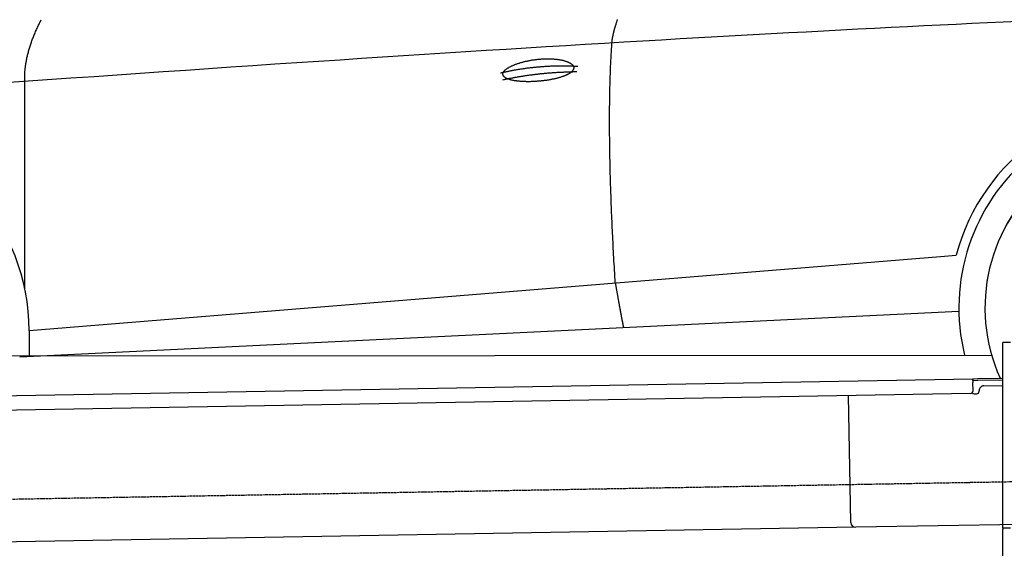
# Model space of a CAD drawing. Extents: x 562 to 7231, y 5817 to 11976.
# Tile 35 of 58: x 2434 to 4451, y 9781 to 10863. Entities that reach past the tile are written whole.
import ezdxf

# ---------------------------------------------------------------- set-up
doc = ezdxf.new("R2010")
doc.units = 0
doc.linetypes.add('GEN3', pattern=[6.25, 5, -1.25])
doc.layers.get('0').update_dxf_attribs({"linetype": 'CONTINUOUS'})
doc.layers.add('3', color=6, linetype='GEN3')
doc.layers.add('CAR', color=10, linetype='CONTINUOUS')

msp = doc.modelspace()

# ---------------------------------------------------------------- linework, layer by layer
for p, q in [((4447.567, 9822.479), (4447.567, 10202.479)), ((4463.567, 10202.479), (4447.567, 10202.479)), ((4447.567, 9822.479), (4447.567, 10202.479)), ((1732.775, 10082.073), (4386.088, 10128.386)), ((4386.088, 10128.386), (4396.086, 10128.561)), ((4386.088, 10128.386), (4386.228, 10120.388)), ((4396.086, 10128.561), (4445.887, 10129.43)), ((4447.567, 10125.459), (4396.156, 10124.561)), ((4396.156, 10124.561), (4386.158, 10124.387)), ((4386.524, 10103.39), (4386.228, 10120.388)), ((4408.846, 10113.781), (4447.567, 10114.457)), ((4381.612, 10098.304), (1732.775, 10052.068)), ((4136.188, 9833.98), (4131.65, 10093.941)), ((4389.129, 10097.435), (4394.128, 10097.522)), ((4399.04, 10102.608), (4399.022, 10103.608)), ((4146.361, 9824.156), (1732.775, 9782.027)), ((4483.567, 9830.042), (4146.361, 9824.156)), ((4447.567, 9822.479), (4447.567, 9819.479)), ((4463.567, 9822.479), (4447.567, 9822.479)), ((4447.567, 9822.479), (4447.567, 9819.479)), ((4463.567, 9822.479), (4447.567, 9822.479)), ((4447.567, 8097.479), (4447.567, 9819.479))]:
    msp.add_line(p, q)
for centre, radius, start, end in [((4409.021, 10103.783), 10, 91, 181), ((4381.525, 10103.303), 5, 271, 1), ((4389.041, 10102.434), 5, 214.236717, 271), ((4394.041, 10102.521), 5, 271, 1), ((4146.187, 9834.155), 10, 181, 271)]:
    msp.add_arc(centre, radius, start, end)
at = {"layer": '3'}
msp.add_line((1175.278, 9860.296), (6230.452, 9948.534), dxfattribs=at)
at = {"layer": 'CAR'}
for p, q in [((2444.443, 10311.277), (2444.208, 10736.883)), ((2453.212, 10226.872), (4319.83, 10378.71)), ((4319.83, 10378.71), (4352.257, 10381.348)), ((2433.645, 10173.338), (4357.602, 10266.799)), ((2453.212, 10226.872), (2453.387, 10174.297)), ((2375.431, 10175.241), (4424.692, 10176.369)), ((2444.518, 10173.866), (2444.517, 10175.279))]:
    msp.add_line(p, q, dxfattribs=at)
for points in [[(4479.41, 10859.8, 0), (4448.05, 10858.4, 0), (4416.35, 10856.9, 0), (4384.3, 10855.4, 0), (4351.9, 10853.9, 0), (4319.17, 10852.3, 0), (4286.08, 10850.7, 0), (4252.66, 10849.1, 0), (4218.89, 10847.4, 0), (4184.77, 10845.7, 0), (4150.32, 10843.9, 0), (4115.51, 10842.1, 0), (4080.37, 10840.2, 0), (4044.88, 10838.3, 0), (4009.04, 10836.4, 0), (3972.87, 10834.5, 0), (3936.34, 10832.4, 0), (3899.48, 10830.4, 0), (3862.27, 10828.3, 0), (3824.71, 10826.2, 0), (3786.82, 10824, 0), (3748.57, 10821.8, 0), (3709.99, 10819.5, 0), (3671.06, 10817.2, 0), (3631.78, 10814.9, 0), (3592.16, 10812.5, 0), (3552.2, 10810.1, 0), (3511.89, 10807.7, 0), (3471.24, 10805.2, 0), (3430.25, 10802.6, 0), (3388.91, 10800.1, 0), (3347.23, 10797.4, 0), (3305.2, 10794.8, 0), (3262.83, 10792.1, 0), (3220.12, 10789.4, 0), (3177.06, 10786.6, 0), (3133.65, 10783.8, 0), (3089.91, 10780.9, 0), (3045.82, 10778, 0), (3001.38, 10775.1, 0), (2956.6, 10772.1, 0), (2911.48, 10769.1, 0), (2866.01, 10766, 0), (2820.2, 10762.9, 0), (2774.05, 10759.8, 0), (2727.55, 10756.6, 0), (2680.71, 10753.4, 0), (2633.52, 10750.1, 0), (2585.99, 10746.8, 0), (2538.11, 10743.5, 0), (2489.89, 10740.1, 0), (2441.33, 10736.7, 0), (2392.42, 10733.2, 0)], [(2444.21, 10736.9, 0), (2444.12, 10738.6, 0), (2444.06, 10740.4, 0), (2444.01, 10742.2, 0), (2443.98, 10744, 0), (2443.98, 10745.8, 0), (2443.99, 10747.6, 0), (2444.02, 10749.4, 0), (2444.08, 10751.2, 0), (2444.15, 10753, 0), (2444.25, 10754.9, 0), (2444.36, 10756.7, 0), (2444.49, 10758.5, 0), (2444.65, 10760.4, 0), (2444.82, 10762.3, 0), (2445.02, 10764.1, 0), (2445.23, 10766, 0), (2445.46, 10767.9, 0), (2445.72, 10769.8, 0), (2445.99, 10771.7, 0), (2446.29, 10773.6, 0), (2446.6, 10775.6, 0), (2446.93, 10777.5, 0), (2447.29, 10779.4, 0), (2447.66, 10781.4, 0), (2448.06, 10783.3, 0), (2448.47, 10785.3, 0), (2448.9, 10787.3, 0), (2449.36, 10789.2, 0), (2449.83, 10791.2, 0), (2450.33, 10793.2, 0), (2450.84, 10795.2, 0), (2451.37, 10797.2, 0), (2451.93, 10799.2, 0), (2452.5, 10801.3, 0), (2453.1, 10803.3, 0), (2453.71, 10805.3, 0), (2454.35, 10807.4, 0), (2455, 10809.4, 0), (2455.68, 10811.5, 0), (2456.37, 10813.6, 0), (2457.08, 10815.7, 0), (2457.82, 10817.8, 0), (2458.57, 10819.9, 0), (2459.35, 10822, 0), (2460.14, 10824.1, 0), (2460.96, 10826.2, 0), (2461.79, 10828.3, 0), (2462.65, 10830.5, 0), (2463.52, 10832.6, 0), (2464.41, 10834.8, 0), (2465.33, 10836.9, 0), (2466.26, 10839.1, 0), (2467.22, 10841.3, 0), (2468.19, 10843.5, 0), (2469.19, 10845.7, 0), (2470.2, 10847.9, 0), (2471.24, 10850.1, 0), (2472.29, 10852.3, 0), (2473.37, 10854.5, 0), (2474.46, 10856.7, 0), (2475.58, 10859, 0), (2476.71, 10861.2, 0), (2477.87, 10863.5, 0)], [(3646.86, 10815.8, 0), (3646.91, 10816.5, 0), (3646.97, 10817.1, 0), (3647.03, 10817.8, 0), (3647.1, 10818.5, 0), (3647.17, 10819.2, 0), (3647.25, 10819.9, 0), (3647.33, 10820.5, 0), (3647.42, 10821.3, 0), (3647.52, 10822, 0), (3647.62, 10822.7, 0), (3647.72, 10823.4, 0), (3647.83, 10824.1, 0), (3647.95, 10824.9, 0), (3648.07, 10825.6, 0), (3648.2, 10826.4, 0), (3648.34, 10827.1, 0), (3648.48, 10827.9, 0), (3648.62, 10828.7, 0), (3648.77, 10829.5, 0), (3648.93, 10830.2, 0), (3649.09, 10831, 0), (3649.25, 10831.8, 0), (3649.43, 10832.6, 0), (3649.61, 10833.5, 0), (3649.79, 10834.3, 0), (3649.98, 10835.1, 0), (3650.17, 10835.9, 0), (3650.37, 10836.8, 0), (3650.58, 10837.6, 0), (3650.79, 10838.5, 0), (3651.01, 10839.3, 0), (3651.23, 10840.2, 0), (3651.46, 10841.1, 0), (3651.69, 10842, 0), (3651.93, 10842.8, 0), (3652.17, 10843.7, 0), (3652.42, 10844.6, 0), (3652.68, 10845.6, 0), (3652.94, 10846.5, 0), (3653.2, 10847.4, 0), (3653.48, 10848.3, 0), (3653.75, 10849.3, 0), (3654.04, 10850.2, 0), (3654.32, 10851.1, 0), (3654.62, 10852.1, 0), (3654.92, 10853.1, 0), (3655.22, 10854, 0), (3655.53, 10855, 0), (3655.85, 10856, 0), (3656.17, 10857, 0), (3656.5, 10858, 0), (3656.83, 10859, 0), (3657.17, 10860, 0), (3657.51, 10861, 0), (3657.86, 10862, 0), (3658.22, 10863.1, 0), (3658.58, 10864.1, 0)], [(3653.71, 10324.5, 0), (3653.31, 10331.1, 0), (3652.92, 10337.6, 0), (3652.53, 10344.2, 0), (3652.15, 10350.6, 0), (3651.78, 10357.1, 0), (3651.42, 10363.5, 0), (3651.06, 10369.9, 0), (3650.71, 10376.3, 0), (3650.37, 10382.6, 0), (3650.03, 10388.9, 0), (3649.7, 10395.2, 0), (3649.38, 10401.4, 0), (3649.06, 10407.7, 0), (3648.75, 10413.8, 0), (3648.45, 10420, 0), (3648.16, 10426.1, 0), (3647.87, 10432.2, 0), (3647.59, 10438.3, 0), (3647.32, 10444.3, 0), (3647.05, 10450.3, 0), (3646.79, 10456.3, 0), (3646.54, 10462.3, 0), (3646.29, 10468.2, 0), (3646.05, 10474.1, 0), (3645.82, 10479.9, 0), (3645.59, 10485.7, 0), (3645.38, 10491.5, 0), (3645.17, 10497.3, 0), (3644.96, 10503.1, 0), (3644.76, 10508.8, 0), (3644.57, 10514.4, 0), (3644.39, 10520.1, 0), (3644.21, 10525.7, 0), (3644.04, 10531.3, 0), (3643.88, 10536.9, 0), (3643.73, 10542.4, 0), (3643.58, 10547.9, 0), (3643.44, 10553.4, 0), (3643.3, 10558.8, 0), (3643.17, 10564.2, 0), (3643.05, 10569.6, 0), (3642.94, 10574.9, 0), (3642.83, 10580.3, 0), (3642.73, 10585.5, 0), (3642.64, 10590.8, 0), (3642.55, 10596, 0), (3642.47, 10601.2, 0), (3642.4, 10606.4, 0), (3642.34, 10611.6, 0), (3642.28, 10616.7, 0), (3642.23, 10621.7, 0), (3642.18, 10626.8, 0), (3642.15, 10631.8, 0), (3642.12, 10636.8, 0), (3642.09, 10641.8, 0), (3642.08, 10646.7, 0), (3642.07, 10651.6, 0), (3642.06, 10656.5, 0), (3642.07, 10661.3, 0), (3642.08, 10666.1, 0), (3642.1, 10670.9, 0), (3642.12, 10675.7, 0), (3642.16, 10680.4, 0), (3642.19, 10685.1, 0), (3642.24, 10689.8, 0), (3642.29, 10694.4, 0), (3642.35, 10699, 0), (3642.42, 10703.6, 0), (3642.49, 10708.1, 0), (3642.58, 10712.6, 0), (3642.66, 10717.1, 0), (3642.76, 10721.6, 0), (3642.86, 10726, 0), (3642.97, 10730.4, 0), (3643.08, 10734.8, 0), (3643.21, 10739.1, 0), (3643.34, 10743.4, 0), (3643.47, 10747.7, 0), (3643.62, 10751.9, 0), (3643.77, 10756.1, 0), (3643.92, 10760.3, 0), (3644.09, 10764.5, 0), (3644.26, 10768.6, 0), (3644.44, 10772.7, 0), (3644.62, 10776.8, 0), (3644.82, 10780.8, 0), (3645.02, 10784.8, 0), (3645.22, 10788.8, 0), (3645.43, 10792.7, 0), (3645.65, 10796.7, 0), (3645.88, 10800.6, 0), (3646.12, 10804.4, 0), (3646.36, 10808.2, 0), (3646.6, 10812, 0), (3646.86, 10815.8, 0)], [(3423.42, 10751.4, 0), (3423.38, 10751.8, 0), (3423.38, 10752.3, 0), (3423.41, 10752.8, 0), (3423.48, 10753.3, 0), (3423.58, 10753.8, 0), (3423.72, 10754.3, 0), (3423.9, 10754.8, 0), (3424.11, 10755.3, 0), (3424.36, 10755.8, 0), (3424.64, 10756.3, 0), (3424.96, 10756.9, 0), (3425.32, 10757.4, 0), (3425.71, 10757.9, 0), (3426.13, 10758.4, 0), (3426.59, 10758.9, 0), (3427.08, 10759.5, 0), (3427.61, 10760, 0), (3428.17, 10760.5, 0), (3428.76, 10761, 0), (3429.39, 10761.6, 0), (3430.05, 10762.1, 0), (3430.74, 10762.6, 0), (3431.47, 10763.1, 0), (3432.22, 10763.7, 0), (3433.01, 10764.2, 0), (3433.83, 10764.7, 0), (3434.67, 10765.2, 0), (3435.55, 10765.7, 0), (3436.46, 10766.3, 0), (3437.39, 10766.8, 0), (3438.36, 10767.3, 0), (3439.35, 10767.8, 0), (3440.37, 10768.3, 0), (3441.41, 10768.8, 0), (3442.48, 10769.3, 0), (3443.58, 10769.8, 0), (3444.7, 10770.3, 0), (3445.85, 10770.7, 0), (3447.02, 10771.2, 0), (3448.21, 10771.7, 0), (3449.43, 10772.2, 0), (3450.67, 10772.6, 0), (3451.93, 10773.1, 0), (3453.21, 10773.5, 0), (3454.51, 10774, 0), (3455.83, 10774.4, 0), (3457.17, 10774.8, 0), (3458.53, 10775.2, 0), (3459.91, 10775.6, 0), (3461.3, 10776, 0), (3462.71, 10776.4, 0), (3464.13, 10776.8, 0), (3465.57, 10777.2, 0), (3467.03, 10777.6, 0), (3468.49, 10777.9, 0), (3469.97, 10778.3, 0), (3471.46, 10778.6, 0), (3472.96, 10778.9, 0), (3474.48, 10779.3, 0), (3476, 10779.6, 0), (3477.53, 10779.9, 0), (3479.07, 10780.2, 0), (3480.62, 10780.4, 0), (3482.17, 10780.7, 0), (3483.73, 10781, 0), (3485.3, 10781.2, 0), (3486.87, 10781.4, 0), (3488.44, 10781.6, 0), (3490.02, 10781.9, 0), (3491.6, 10782.1, 0), (3493.18, 10782.2, 0), (3494.76, 10782.4, 0), (3496.34, 10782.6, 0), (3497.92, 10782.7, 0), (3499.5, 10782.9, 0), (3501.08, 10783, 0), (3502.65, 10783.1, 0), (3504.22, 10783.2, 0), (3505.79, 10783.3, 0), (3507.35, 10783.4, 0), (3508.91, 10783.4, 0), (3510.46, 10783.5, 0), (3512, 10783.5, 0), (3513.53, 10783.5, 0), (3515.06, 10783.5, 0), (3516.58, 10783.5, 0), (3518.08, 10783.5, 0), (3519.58, 10783.5, 0), (3521.06, 10783.4, 0), (3522.53, 10783.4, 0), (3523.99, 10783.3, 0), (3525.44, 10783.2, 0), (3526.87, 10783.1, 0), (3528.29, 10783, 0), (3529.69, 10782.9, 0), (3531.07, 10782.8, 0), (3532.44, 10782.6, 0), (3533.79, 10782.5, 0), (3535.13, 10782.3, 0), (3536.44, 10782.1, 0), (3537.74, 10781.9, 0), (3539.01, 10781.7, 0), (3540.27, 10781.5, 0), (3541.5, 10781.3, 0), (3542.72, 10781.1, 0), (3543.91, 10780.8, 0), (3545.08, 10780.6, 0), (3546.22, 10780.3, 0), (3547.34, 10780, 0), (3548.44, 10779.7, 0), (3549.52, 10779.4, 0), (3550.57, 10779.1, 0), (3551.59, 10778.8, 0), (3552.59, 10778.5, 0), (3553.56, 10778.1, 0), (3554.5, 10777.8, 0), (3555.42, 10777.4, 0), (3556.3, 10777.1, 0), (3557.17, 10776.7, 0), (3558, 10776.3, 0), (3558.8, 10775.9, 0), (3559.57, 10775.5, 0), (3560.32, 10775.1, 0), (3561.03, 10774.7, 0), (3561.71, 10774.3, 0), (3562.37, 10773.9, 0), (3562.99, 10773.5, 0), (3563.58, 10773, 0), (3564.14, 10772.6, 0), (3564.66, 10772.1, 0), (3565.16, 10771.7, 0), (3565.62, 10771.2, 0), (3566.05, 10770.8, 0), (3566.44, 10770.3, 0), (3566.81, 10769.8, 0), (3567.14, 10769.4, 0), (3567.44, 10768.9, 0), (3567.7, 10768.4, 0), (3567.93, 10767.9, 0), (3568.13, 10767.4, 0), (3568.29, 10766.9, 0), (3568.42, 10766.4, 0), (3568.51, 10766, 0), (3568.57, 10765.5, 0), (3568.6, 10765, 0), (3568.59, 10764.5, 0), (3568.55, 10764, 0), (3568.47, 10763.5, 0), (3568.36, 10763, 0), (3568.22, 10762.5, 0), (3568.04, 10762, 0), (3567.83, 10761.5, 0), (3567.59, 10761, 0), (3567.31, 10760.5, 0), (3567, 10760, 0), (3566.65, 10759.4, 0), (3566.27, 10759, 0), (3565.86, 10758.5, 0), (3565.42, 10758, 0), (3564.94, 10757.5, 0), (3564.43, 10757, 0), (3563.89, 10756.5, 0), (3563.32, 10756, 0), (3562.72, 10755.5, 0), (3562.08, 10755, 0), (3561.41, 10754.5, 0), (3560.72, 10754.1, 0), (3559.99, 10753.6, 0), (3559.23, 10753.1, 0), (3558.44, 10752.6, 0), (3557.63, 10752.2, 0), (3556.78, 10751.7, 0), (3555.91, 10751.3, 0), (3555.01, 10750.8, 0), (3554.08, 10750.4, 0), (3553.12, 10749.9, 0), (3552.14, 10749.5, 0), (3551.13, 10749.1, 0), (3550.09, 10748.6, 0), (3549.03, 10748.2, 0), (3547.94, 10747.8, 0), (3546.83, 10747.4, 0), (3545.7, 10747, 0), (3544.54, 10746.6, 0), (3543.36, 10746.2, 0), (3542.15, 10745.8, 0), (3540.93, 10745.4, 0), (3539.68, 10745, 0), (3538.41, 10744.7, 0), (3537.12, 10744.3, 0), (3535.82, 10744, 0), (3534.49, 10743.6, 0), (3533.14, 10743.3, 0), (3531.78, 10742.9, 0), (3530.4, 10742.6, 0), (3529, 10742.3, 0), (3527.59, 10742, 0), (3526.16, 10741.7, 0), (3524.72, 10741.4, 0), (3523.26, 10741.1, 0), (3521.79, 10740.8, 0), (3520.31, 10740.6, 0), (3518.82, 10740.3, 0), (3517.31, 10740, 0), (3515.79, 10739.8, 0), (3514.27, 10739.6, 0), (3512.73, 10739.3, 0), (3511.19, 10739.1, 0), (3509.64, 10738.9, 0), (3508.08, 10738.7, 0), (3506.52, 10738.5, 0), (3504.95, 10738.3, 0), (3503.37, 10738.1, 0), (3501.79, 10738, 0), (3500.21, 10737.8, 0), (3498.63, 10737.7, 0), (3497.04, 10737.5, 0), (3495.45, 10737.4, 0), (3493.86, 10737.3, 0), (3492.28, 10737.2, 0), (3490.69, 10737.1, 0), (3489.11, 10737, 0), (3487.53, 10736.9, 0), (3485.95, 10736.8, 0), (3484.37, 10736.8, 0), (3482.81, 10736.7, 0), (3481.24, 10736.7, 0), (3479.69, 10736.6, 0), (3478.14, 10736.6, 0), (3476.6, 10736.6, 0), (3475.06, 10736.6, 0), (3473.54, 10736.6, 0), (3472.03, 10736.6, 0), (3470.53, 10736.7, 0), (3469.04, 10736.7, 0), (3467.56, 10736.7, 0), (3466.1, 10736.8, 0), (3464.65, 10736.9, 0), (3463.21, 10736.9, 0), (3461.79, 10737, 0), (3460.39, 10737.1, 0), (3459, 10737.2, 0), (3457.63, 10737.4, 0), (3456.28, 10737.5, 0), (3454.95, 10737.6, 0), (3453.64, 10737.8, 0), (3452.34, 10737.9, 0), (3451.07, 10738.1, 0), (3449.82, 10738.3, 0), (3448.59, 10738.5, 0), (3447.39, 10738.6, 0), (3446.2, 10738.9, 0), (3445.05, 10739.1, 0), (3443.91, 10739.3, 0), (3442.8, 10739.5, 0), (3441.72, 10739.8, 0), (3440.66, 10740, 0), (3439.63, 10740.3, 0), (3438.63, 10740.6, 0), (3437.66, 10740.8, 0), (3436.71, 10741.1, 0), (3435.79, 10741.4, 0), (3434.91, 10741.7, 0), (3434.05, 10742, 0), (3433.22, 10742.4, 0), (3432.42, 10742.7, 0), (3431.66, 10743, 0), (3430.92, 10743.4, 0), (3430.22, 10743.7, 0), (3429.55, 10744.1, 0), (3428.92, 10744.5, 0), (3428.31, 10744.9, 0), (3427.74, 10745.2, 0), (3427.21, 10745.6, 0), (3426.7, 10746, 0), (3426.24, 10746.4, 0), (3425.8, 10746.9, 0), (3425.4, 10747.3, 0), (3425.04, 10747.7, 0), (3424.71, 10748.1, 0), (3424.42, 10748.6, 0), (3424.17, 10749, 0), (3423.94, 10749.5, 0), (3423.76, 10749.9, 0), (3423.61, 10750.4, 0), (3423.5, 10750.9, 0), (3423.42, 10751.4, 0)], [(3418.28, 10754.4, 0), (3419.87, 10754.8, 0), (3421.45, 10755.2, 0), (3423.04, 10755.5, 0), (3424.63, 10755.9, 0), (3426.22, 10756.3, 0), (3427.81, 10756.6, 0), (3429.4, 10757, 0), (3431, 10757.3, 0), (3432.59, 10757.7, 0), (3434.19, 10758, 0), (3435.79, 10758.3, 0), (3437.4, 10758.7, 0), (3439, 10759, 0), (3440.61, 10759.3, 0), (3442.22, 10759.6, 0), (3443.83, 10759.9, 0), (3445.44, 10760.2, 0), (3447.05, 10760.5, 0), (3448.67, 10760.8, 0), (3450.29, 10761.1, 0), (3451.91, 10761.4, 0), (3453.53, 10761.6, 0), (3455.15, 10761.9, 0), (3456.78, 10762.2, 0), (3458.41, 10762.4, 0), (3460.04, 10762.7, 0), (3461.67, 10762.9, 0), (3463.3, 10763.2, 0), (3464.94, 10763.4, 0), (3466.57, 10763.7, 0), (3468.21, 10763.9, 0), (3469.85, 10764.1, 0), (3471.5, 10764.3, 0), (3473.14, 10764.6, 0), (3474.79, 10764.8, 0), (3476.43, 10765, 0), (3478.08, 10765.2, 0), (3479.74, 10765.4, 0), (3481.39, 10765.6, 0), (3483.05, 10765.8, 0), (3484.7, 10765.9, 0), (3486.36, 10766.1, 0), (3488.02, 10766.3, 0), (3489.69, 10766.4, 0), (3491.35, 10766.6, 0), (3493.02, 10766.8, 0), (3494.69, 10766.9, 0), (3496.36, 10767.1, 0), (3498.03, 10767.2, 0), (3499.71, 10767.3, 0), (3501.38, 10767.5, 0), (3503.06, 10767.6, 0), (3504.74, 10767.7, 0), (3506.42, 10767.8, 0), (3508.11, 10767.9, 0), (3509.79, 10768.1, 0), (3511.48, 10768.2, 0), (3513.17, 10768.2, 0), (3514.86, 10768.3, 0), (3516.55, 10768.4, 0), (3518.25, 10768.5, 0), (3519.95, 10768.6, 0), (3521.65, 10768.7, 0), (3523.35, 10768.7, 0), (3525.05, 10768.8, 0), (3526.75, 10768.8, 0), (3528.46, 10768.9, 0), (3530.17, 10768.9, 0), (3531.88, 10769, 0), (3533.59, 10769, 0), (3535.31, 10769, 0), (3537.02, 10769.1, 0), (3538.74, 10769.1, 0), (3540.46, 10769.1, 0), (3542.18, 10769.1, 0), (3543.9, 10769.1, 0), (3545.63, 10769.1, 0), (3547.36, 10769.1, 0), (3549.08, 10769.1, 0), (3550.82, 10769.1, 0), (3552.55, 10769.1, 0), (3554.28, 10769.1, 0), (3556.02, 10769, 0), (3557.76, 10769, 0), (3559.5, 10769, 0), (3561.24, 10768.9, 0), (3562.98, 10768.9, 0), (3564.73, 10768.8, 0), (3566.48, 10768.8, 0), (3568.23, 10768.7, 0), (3569.98, 10768.6, 0), (3571.73, 10768.5, 0), (3573.49, 10768.5, 0), (3575.25, 10768.4, 0), (3577, 10768.3, 0)], [(3423.61, 10740.7, 0), (3425.16, 10741, 0), (3426.72, 10741.3, 0), (3428.27, 10741.6, 0), (3429.83, 10742, 0), (3431.38, 10742.3, 0), (3432.94, 10742.6, 0), (3434.5, 10742.9, 0), (3436.06, 10743.2, 0), (3437.62, 10743.5, 0), (3439.18, 10743.8, 0), (3440.74, 10744.1, 0), (3442.3, 10744.4, 0), (3443.87, 10744.7, 0), (3445.43, 10745, 0), (3447, 10745.3, 0), (3448.57, 10745.6, 0), (3450.13, 10745.9, 0), (3451.7, 10746.1, 0), (3453.27, 10746.4, 0), (3454.84, 10746.7, 0), (3456.41, 10746.9, 0), (3457.99, 10747.2, 0), (3459.56, 10747.5, 0), (3461.13, 10747.7, 0), (3462.71, 10748, 0), (3464.29, 10748.2, 0), (3465.86, 10748.5, 0), (3467.44, 10748.7, 0), (3469.02, 10748.9, 0), (3470.6, 10749.2, 0), (3472.18, 10749.4, 0), (3473.76, 10749.6, 0), (3475.34, 10749.8, 0), (3476.93, 10750.1, 0), (3478.51, 10750.3, 0), (3480.1, 10750.5, 0), (3481.68, 10750.7, 0), (3483.27, 10750.9, 0), (3484.86, 10751.1, 0), (3486.45, 10751.3, 0), (3488.04, 10751.5, 0), (3489.63, 10751.7, 0), (3491.22, 10751.9, 0), (3492.81, 10752.1, 0), (3494.41, 10752.3, 0), (3496, 10752.5, 0), (3497.6, 10752.6, 0), (3499.19, 10752.8, 0), (3500.79, 10753, 0), (3502.39, 10753.1, 0), (3503.99, 10753.3, 0), (3505.59, 10753.5, 0), (3507.19, 10753.6, 0), (3508.79, 10753.8, 0), (3510.39, 10753.9, 0), (3512, 10754.1, 0), (3513.6, 10754.2, 0), (3515.21, 10754.4, 0), (3516.81, 10754.5, 0), (3518.42, 10754.6, 0), (3520.03, 10754.8, 0), (3521.64, 10754.9, 0), (3523.25, 10755, 0), (3524.86, 10755.1, 0), (3526.47, 10755.2, 0), (3528.09, 10755.4, 0), (3529.7, 10755.5, 0), (3531.31, 10755.6, 0), (3532.93, 10755.7, 0), (3534.55, 10755.8, 0), (3536.17, 10755.9, 0), (3537.78, 10756, 0), (3539.4, 10756.1, 0), (3541.02, 10756.1, 0), (3542.65, 10756.2, 0), (3544.27, 10756.3, 0), (3545.89, 10756.4, 0), (3547.51, 10756.4, 0), (3549.14, 10756.5, 0), (3550.77, 10756.6, 0), (3552.39, 10756.6, 0), (3554.02, 10756.7, 0), (3555.65, 10756.8, 0), (3557.28, 10756.8, 0), (3558.91, 10756.9, 0), (3560.54, 10756.9, 0), (3562.17, 10756.9, 0), (3563.81, 10757, 0), (3565.44, 10757, 0), (3567.08, 10757, 0), (3568.71, 10757.1, 0), (3570.35, 10757.1, 0), (3571.99, 10757.1, 0), (3573.63, 10757.1, 0), (3575.27, 10757.2, 0)], [(3653.71, 10324.5, 0), (3653.94, 10323.2, 0), (3654.18, 10321.8, 0), (3654.41, 10320.5, 0), (3654.65, 10319.1, 0), (3654.88, 10317.8, 0), (3655.11, 10316.5, 0), (3655.34, 10315.2, 0), (3655.56, 10313.9, 0), (3655.79, 10312.6, 0), (3656.02, 10311.3, 0), (3656.24, 10310.1, 0), (3656.46, 10308.8, 0), (3656.68, 10307.5, 0), (3656.9, 10306.3, 0), (3657.12, 10305.1, 0), (3657.34, 10303.8, 0), (3657.56, 10302.6, 0), (3657.77, 10301.4, 0), (3657.98, 10300.2, 0), (3658.2, 10299, 0), (3658.41, 10297.8, 0), (3658.62, 10296.6, 0), (3658.82, 10295.4, 0), (3659.03, 10294.3, 0), (3659.24, 10293.1, 0), (3659.44, 10292, 0), (3659.65, 10290.8, 0), (3659.85, 10289.7, 0), (3660.05, 10288.6, 0), (3660.25, 10287.5, 0), (3660.45, 10286.4, 0), (3660.64, 10285.3, 0), (3660.84, 10284.2, 0), (3661.03, 10283.1, 0), (3661.23, 10282.1, 0), (3661.42, 10281, 0), (3661.61, 10279.9, 0), (3661.8, 10278.9, 0), (3661.98, 10277.9, 0), (3662.17, 10276.8, 0), (3662.36, 10275.8, 0), (3662.54, 10274.8, 0), (3662.72, 10273.8, 0), (3662.9, 10272.8, 0), (3663.08, 10271.8, 0), (3663.26, 10270.9, 0), (3663.44, 10269.9, 0), (3663.62, 10268.9, 0), (3663.79, 10268, 0), (3663.97, 10267, 0), (3664.14, 10266.1, 0), (3664.31, 10265.2, 0), (3664.48, 10264.3, 0), (3664.65, 10263.3, 0), (3664.82, 10262.5, 0), (3664.98, 10261.6, 0), (3665.15, 10260.7, 0), (3665.31, 10259.8, 0), (3665.47, 10258.9, 0), (3665.63, 10258.1, 0), (3665.79, 10257.2, 0), (3665.95, 10256.4, 0), (3666.11, 10255.6, 0), (3666.26, 10254.7, 0), (3666.42, 10253.9, 0), (3666.57, 10253.1, 0), (3666.72, 10252.3, 0), (3666.87, 10251.5, 0), (3667.02, 10250.7, 0), (3667.17, 10250, 0), (3667.32, 10249.2, 0), (3667.46, 10248.5, 0), (3667.61, 10247.7, 0), (3667.75, 10247, 0), (3667.89, 10246.2, 0), (3668.03, 10245.5, 0), (3668.17, 10244.8, 0), (3668.31, 10244.1, 0), (3668.45, 10243.4, 0), (3668.58, 10242.7, 0), (3668.72, 10242, 0), (3668.85, 10241.4, 0), (3668.98, 10240.7, 0), (3669.11, 10240, 0), (3669.24, 10239.4, 0), (3669.37, 10238.8, 0), (3669.49, 10238.1, 0), (3669.62, 10237.5, 0), (3669.74, 10236.9, 0), (3669.86, 10236.3, 0), (3669.98, 10235.7, 0), (3670.1, 10235.1, 0), (3670.22, 10234.5, 0), (3670.34, 10234, 0), (3670.46, 10233.4, 0)]]:
    msp.add_polyline3d(points, dxfattribs=at)
for centre, radius, start, end in [((4760.955, 10273.461), 422.698, 4.650408, 165.21264), ((4760.955, 10273.461), 403.409, 0.031542, 193.931162), ((2029.052, 10225.46), 424.162, 0.190822, 166.728928), ((4760.955, 10273.461), 350, 337.649562, 204.31242), ((4760.955, 10273.461), 350, 337.68758, 204.31242), ((4760.955, 10273.461), 403.409, 201.081134, 201.709671)]:
    msp.add_arc(centre, radius, start, end, dxfattribs=at)

doc.saveas('drawing.dxf')
